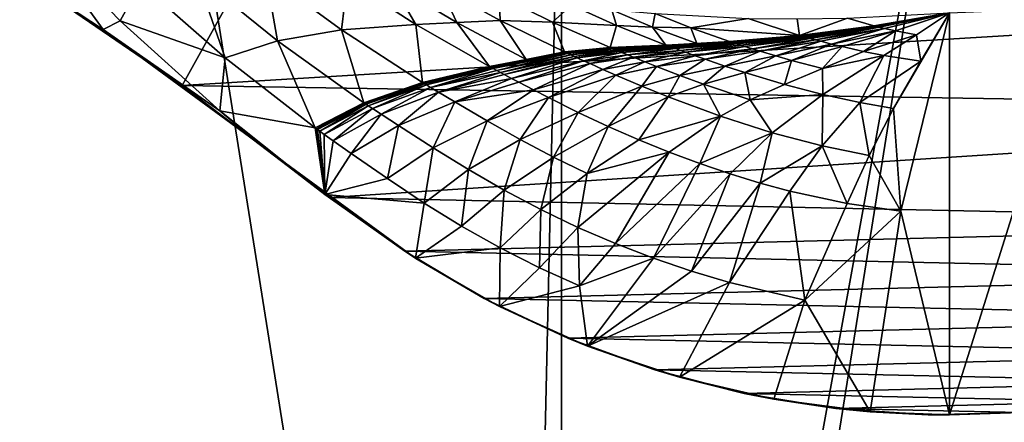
# Model space of a CAD drawing. Header units: metres. Extents: x -1004 to 0, y -808 to 0.
# Tile 78 of 135: x -634 to -394, y -254 to -156. Entities that reach past the tile are written whole.
import ezdxf

# ---------------------------------------------------------------- set-up
doc = ezdxf.new("R2010")
doc.units = ezdxf.units.M

msp = doc.modelspace()

# ---------------------------------------------------------------- linework, layer by layer
at = {"layer": 'top'}
for points in [[(-531.962463, -59.26767, 664.851257), (-631.364441, -146.148254, 662.575684), (-594.247375, -171.585114, 661.909546)], [(-594.247375, -171.585114, 661.909546), (-196.308548, -147.470947, 662.541565), (-531.962463, -59.26767, 664.851257)], [(-653.125732, -132.790131, 628.36499), (-631.979614, -132.375916, 628.364929), (-613.420105, -158.00827, 628.364929)], [(-613.420105, -158.00827, 628.364929), (-613.348389, -158.057312, 645.313843), (-653.125732, -132.790131, 628.36499)], [(-613.348389, -158.057312, 645.313843), (-631.364441, -146.148254, 662.575684), (-653.125732, -132.790131, 628.36499)], [(-631.979614, -132.375916, 628.364929), (-604.354919, -146.785873, 572.131165), (-609.276917, -155.848602, 628.364929)], [(-631.979614, -132.375916, 628.364929), (-609.276917, -155.848602, 628.364929), (-613.420105, -158.00827, 628.364929)], [(-583.744995, -164.901367, 573.698608), (-604.354919, -146.785873, 572.131165), (-590.741211, -144.797974, 516.907837)], [(-573.880859, -144.594589, 462.815552), (-571.039795, -160.74884, 519.949524), (-590.741211, -144.797974, 516.907837)], [(-571.039795, -160.74884, 519.949524), (-583.744995, -164.901367, 573.698608), (-590.741211, -144.797974, 516.907837)], [(-555.494507, -158.067413, 467.170807), (-573.880859, -144.594589, 462.815552), (-554.046204, -146.000259, 409.907684)], [(-573.880859, -144.594589, 462.815552), (-555.494507, -158.067413, 467.170807), (-571.039795, -160.74884, 519.949524)], [(-594.247375, -171.585114, 661.909546), (-631.364441, -146.148254, 662.575684), (-613.348389, -158.057312, 645.313843)], [(-604.354919, -146.785873, 572.131165), (-583.744995, -164.901367, 573.698608), (-609.276917, -155.848602, 628.364929)], [(-229.7612, -177.557999, 661.75354), (-196.308548, -147.470947, 662.541565), (-594.247375, -171.585114, 661.909546)], [(-537.396606, -156.74939, 415.356506), (-555.494507, -158.067413, 467.170807), (-554.046204, -146.000259, 409.907684)], [(-554.046204, -146.000259, 409.907684), (-543.08551, -146.929062, 383.861603), (-537.396606, -156.74939, 415.356506)], [(-543.08551, -146.929062, 383.861603), (-527.468689, -156.284607, 389.762573), (-537.396606, -156.74939, 415.356506)], [(-527.468689, -156.284607, 389.762573), (-543.08551, -146.929062, 383.861603), (-531.402161, -147.788834, 358.091064)], [(-516.939087, -155.764053, 364.371826), (-531.402161, -147.788834, 358.091064), (-517.165771, -149.68663, 334.021271)], [(-516.939087, -155.764053, 364.371826), (-527.468689, -156.284607, 389.762573), (-531.402161, -147.788834, 358.091064)], [(-504.205811, -156.166122, 340.429718), (-516.939087, -155.764053, 364.371826), (-517.165771, -149.68663, 334.021271)], [(-504.205811, -156.166122, 340.429718), (-517.165771, -149.68663, 334.021271), (-499.634186, -152.102997, 312.763336)], [(-488.622894, -157.040283, 318.905792), (-504.205811, -156.166122, 340.429718), (-499.634186, -152.102997, 312.763336)], [(-488.622894, -157.040283, 318.905792), (-499.634186, -152.102997, 312.763336), (-489.774475, -153.203308, 303.31839)], [(-376.64209, -152.629639, 266.606384), (-407.738159, -251.781006, 628.364929), (-407.743011, -153.945282, 264.157867)], [(-386.80661, -250.868378, 628.364929), (-407.738159, -251.781006, 628.364929), (-376.64209, -152.629639, 266.606384)], [(-479.889221, -157.390579, 309.162415), (-488.622894, -157.040283, 318.905792), (-489.774475, -153.203308, 303.31839)], [(-489.774475, -153.203308, 303.31839), (-479.273438, -154.136353, 294.738068), (-479.889221, -157.390579, 309.162415)], [(-479.273438, -154.136353, 294.738068), (-470.605713, -157.60025, 300.163086), (-479.889221, -157.390579, 309.162415)], [(-479.273438, -154.136353, 294.738068), (-456.664948, -155.289734, 280.3909), (-470.605713, -157.60025, 300.163086)], [(-456.664948, -155.289734, 280.3909), (-444.186951, -159.413208, 289.22641), (-470.605713, -157.60025, 300.163086)], [(-456.664948, -155.289734, 280.3909), (-444.739807, -155.431305, 274.722534), (-444.186951, -159.413208, 289.22641)], [(-444.739807, -155.431305, 274.722534), (-432.536774, -155.253677, 270.111053), (-444.186951, -159.413208, 289.22641)], [(-444.186951, -159.413208, 289.22641), (-432.536774, -155.253677, 270.111053), (-426.153564, -157.114151, 275.169861)], [(-432.536774, -155.253677, 270.111053), (-407.743011, -153.945282, 264.157867), (-426.153564, -157.114151, 275.169861)], [(-426.153564, -157.114151, 275.169861), (-407.743011, -153.945282, 264.157867), (-426.072021, -157.134644, 275.235535)], [(-407.743011, -153.945282, 264.157867), (-425.990417, -157.15509, 275.301239), (-426.072021, -157.134644, 275.235535)], [(-425.826996, -157.195862, 275.4328), (-425.990417, -157.15509, 275.301239), (-407.743011, -153.945282, 264.157867)], [(-425.499512, -157.27684, 275.696411), (-425.826996, -157.195862, 275.4328), (-407.743011, -153.945282, 264.157867)], [(-407.743011, -153.945282, 264.157867), (-424.842041, -157.436386, 276.224976), (-425.499512, -157.27684, 275.696411)], [(-423.520386, -157.745895, 277.283081), (-424.842041, -157.436386, 276.224976), (-407.743011, -153.945282, 264.157867)], [(-420.873291, -158.322021, 279.369171), (-423.520386, -157.745895, 277.283081), (-407.743011, -153.945282, 264.157867)], [(-419.594177, -202.230804, 445.68808), (-421.304626, -177.200241, 352.587616), (-407.743011, -153.945282, 264.157867)], [(-407.743011, -153.945282, 264.157867), (-421.304626, -177.200241, 352.587616), (-414.672516, -165.69104, 307.860992)], [(-407.743011, -153.945282, 264.157867), (-415.744476, -159.255371, 283.145996), (-420.873291, -158.322021, 279.369171)], [(-407.738159, -251.781006, 628.364929), (-419.594177, -202.230804, 445.68808), (-407.743011, -153.945282, 264.157867)], [(-407.743011, -153.945282, 264.157867), (-414.672516, -165.69104, 307.860992), (-415.744476, -159.255371, 283.145996)], [(-613.420105, -158.00827, 628.364929), (-609.276917, -155.848602, 628.364929), (-585.104797, -177.805069, 628.364929)], [(-609.276917, -155.848602, 628.364929), (-583.744995, -164.901367, 573.698608), (-585.104797, -177.805069, 628.364929)], [(-535.816467, -170.884232, 471.858704), (-555.494507, -158.067413, 467.170807), (-537.396606, -156.74939, 415.356506)], [(-537.396606, -156.74939, 415.356506), (-527.468689, -156.284607, 389.762573), (-519.507141, -167.028503, 421.231171)], [(-519.507141, -167.028503, 421.231171), (-535.816467, -170.884232, 471.858704), (-537.396606, -156.74939, 415.356506)], [(-510.645599, -165.259277, 396.148621), (-527.468689, -156.284607, 389.762573), (-516.939087, -155.764053, 364.371826)], [(-527.468689, -156.284607, 389.762573), (-510.645599, -165.259277, 396.148621), (-519.507141, -167.028503, 421.231171)], [(-501.306091, -163.446976, 371.209839), (-516.939087, -155.764053, 364.371826), (-504.205811, -156.166122, 340.429718)], [(-501.306091, -163.446976, 371.209839), (-510.645599, -165.259277, 396.148621), (-516.939087, -155.764053, 364.371826)], [(-490.161316, -162.409058, 347.446228), (-501.306091, -163.446976, 371.209839), (-504.205811, -156.166122, 340.429718)], [(-490.161316, -162.409058, 347.446228), (-504.205811, -156.166122, 340.429718), (-488.622894, -157.040283, 318.905792)], [(-476.678986, -161.774826, 325.659698), (-490.161316, -162.409058, 347.446228), (-488.622894, -157.040283, 318.905792)], [(-476.678986, -161.774826, 325.659698), (-488.622894, -157.040283, 318.905792), (-479.889221, -157.390579, 309.162415)], [(-469.167847, -161.390915, 315.599457), (-476.678986, -161.774826, 325.659698), (-479.889221, -157.390579, 309.162415)], [(-479.889221, -157.390579, 309.162415), (-470.605713, -157.60025, 300.163086), (-469.167847, -161.390915, 315.599457)], [(-470.605713, -157.60025, 300.163086), (-461.20932, -160.894302, 306.147888), (-469.167847, -161.390915, 315.599457)], [(-470.605713, -157.60025, 300.163086), (-444.186951, -159.413208, 289.22641), (-461.20932, -160.894302, 306.147888)], [(-444.186951, -159.413208, 289.22641), (-426.153564, -157.114151, 275.169861), (-444.106964, -159.436249, 289.283661)], [(-444.106964, -159.436249, 289.283661), (-426.153564, -157.114151, 275.169861), (-444.026947, -159.459259, 289.340942)], [(-426.153564, -157.114151, 275.169861), (-426.072021, -157.134644, 275.235535), (-444.026947, -159.459259, 289.340942)], [(-444.026947, -159.459259, 289.340942), (-426.072021, -157.134644, 275.235535), (-443.946899, -159.482254, 289.398224)], [(-426.072021, -157.134644, 275.235535), (-443.866821, -159.505219, 289.455536), (-443.946899, -159.482254, 289.398224)], [(-426.072021, -157.134644, 275.235535), (-425.990417, -157.15509, 275.301239), (-443.866821, -159.505219, 289.455536)], [(-425.990417, -157.15509, 275.301239), (-443.706573, -159.551117, 289.570221), (-443.866821, -159.505219, 289.455536)], [(-443.546234, -159.596939, 289.684967), (-443.706573, -159.551117, 289.570221), (-425.990417, -157.15509, 275.301239)], [(-425.826996, -157.195862, 275.4328), (-443.546234, -159.596939, 289.684967), (-425.990417, -157.15509, 275.301239)], [(-443.225189, -159.68837, 289.914673), (-443.546234, -159.596939, 289.684967), (-425.826996, -157.195862, 275.4328)], [(-442.903625, -159.779434, 290.144592), (-443.225189, -159.68837, 289.914673), (-425.826996, -157.195862, 275.4328)], [(-442.903625, -159.779434, 290.144592), (-425.826996, -157.195862, 275.4328), (-425.499512, -157.27684, 275.696411)], [(-442.259125, -159.960358, 290.605042), (-442.903625, -159.779434, 290.144592), (-425.499512, -157.27684, 275.696411)], [(-425.499512, -157.27684, 275.696411), (-441.613068, -160.139832, 291.06604), (-442.259125, -159.960358, 290.605042)], [(-424.842041, -157.436386, 276.224976), (-441.613068, -160.139832, 291.06604), (-425.499512, -157.27684, 275.696411)], [(-440.317169, -160.4944, 291.988586), (-441.613068, -160.139832, 291.06604), (-424.842041, -157.436386, 276.224976)], [(-423.520386, -157.745895, 277.283081), (-440.317169, -160.4944, 291.988586), (-424.842041, -157.436386, 276.224976)], [(-439.017487, -160.842758, 292.910187), (-440.317169, -160.4944, 291.988586), (-423.520386, -157.745895, 277.283081)], [(-436.413727, -161.52002, 294.741882), (-439.017487, -160.842758, 292.910187), (-423.520386, -157.745895, 277.283081)], [(-436.413727, -161.52002, 294.741882), (-423.520386, -157.745895, 277.283081), (-420.873291, -158.322021, 279.369171)], [(-575.494507, -185.834122, 628.364868), (-575.3974, -185.910645, 644.94873), (-613.420105, -158.00827, 628.364929)], [(-575.3974, -185.910645, 644.94873), (-613.348389, -158.057312, 645.313843), (-613.420105, -158.00827, 628.364929)], [(-575.494507, -185.834122, 628.364868), (-613.420105, -158.00827, 628.364929), (-585.104797, -177.805069, 628.364929)], [(-575.3974, -185.910645, 644.94873), (-594.247375, -171.585114, 661.909546), (-613.348389, -158.057312, 645.313843)], [(-555.494507, -158.067413, 467.170807), (-550.034851, -175.840073, 523.238892), (-571.039795, -160.74884, 519.949524)], [(-555.494507, -158.067413, 467.170807), (-535.816467, -170.884232, 471.858704), (-550.034851, -175.840073, 523.238892)], [(-461.20932, -160.894302, 306.147888), (-444.186951, -159.413208, 289.22641), (-461.093262, -160.932495, 306.221649)], [(-461.093262, -160.932495, 306.221649), (-444.186951, -159.413208, 289.22641), (-444.106964, -159.436249, 289.283661)], [(-461.093262, -160.932495, 306.221649), (-444.106964, -159.436249, 289.283661), (-460.977173, -160.970627, 306.295441)], [(-444.106964, -159.436249, 289.283661), (-444.026947, -159.459259, 289.340942), (-460.977173, -160.970627, 306.295441)], [(-460.977173, -160.970627, 306.295441), (-444.026947, -159.459259, 289.340942), (-460.860992, -161.008743, 306.369263)], [(-444.026947, -159.459259, 289.340942), (-443.946899, -159.482254, 289.398224), (-460.860992, -161.008743, 306.369263)], [(-460.860992, -161.008743, 306.369263), (-443.946899, -159.482254, 289.398224), (-460.744812, -161.046829, 306.443115)], [(-443.946899, -159.482254, 289.398224), (-443.866821, -159.505219, 289.455536), (-460.744812, -161.046829, 306.443115)], [(-443.866821, -159.505219, 289.455536), (-460.512268, -161.122955, 306.590881), (-460.744812, -161.046829, 306.443115)], [(-443.866821, -159.505219, 289.455536), (-443.706573, -159.551117, 289.570221), (-460.512268, -161.122955, 306.590881)], [(-443.706573, -159.551117, 289.570221), (-460.279572, -161.199005, 306.738739), (-460.512268, -161.122955, 306.590881)], [(-443.546234, -159.596939, 289.684967), (-460.279572, -161.199005, 306.738739), (-443.706573, -159.551117, 289.570221)], [(-459.81369, -161.350815, 307.034668), (-460.279572, -161.199005, 306.738739), (-443.546234, -159.596939, 289.684967)], [(-443.225189, -159.68837, 289.914673), (-459.81369, -161.350815, 307.034668), (-443.546234, -159.596939, 289.684967)], [(-459.347046, -161.502106, 307.330872), (-459.81369, -161.350815, 307.034668), (-443.225189, -159.68837, 289.914673)], [(-442.903625, -159.779434, 290.144592), (-459.347046, -161.502106, 307.330872), (-443.225189, -159.68837, 289.914673)], [(-458.411591, -161.802948, 307.923981), (-459.347046, -161.502106, 307.330872), (-442.903625, -159.779434, 290.144592)], [(-442.259125, -159.960358, 290.605042), (-458.411591, -161.802948, 307.923981), (-442.903625, -159.779434, 290.144592)], [(-457.473724, -162.101791, 308.517731), (-458.411591, -161.802948, 307.923981), (-442.259125, -159.960358, 290.605042)], [(-441.613068, -160.139832, 291.06604), (-457.473724, -162.101791, 308.517731), (-442.259125, -159.960358, 290.605042)], [(-455.592133, -162.69339, 309.705719), (-457.473724, -162.101791, 308.517731), (-441.613068, -160.139832, 291.06604)], [(-440.317169, -160.4944, 291.988586), (-455.592133, -162.69339, 309.705719), (-441.613068, -160.139832, 291.06604)], [(-433.811462, -162.163696, 296.544098), (-436.413727, -161.52002, 294.741882), (-420.873291, -158.322021, 279.369171)], [(-420.873291, -158.322021, 279.369171), (-428.659332, -163.327881, 299.992188), (-433.811462, -162.163696, 296.544098)], [(-415.744476, -159.255371, 283.145996), (-428.659332, -163.327881, 299.992188), (-420.873291, -158.322021, 279.369171)], [(-415.744476, -159.255371, 283.145996), (-423.674316, -164.314377, 303.118378), (-428.659332, -163.327881, 299.992188)], [(-414.672516, -165.69104, 307.860992), (-423.674316, -164.314377, 303.118378), (-415.744476, -159.255371, 283.145996)], [(-561.884583, -181.954407, 575.41095), (-583.744995, -164.901367, 573.698608), (-571.039795, -160.74884, 519.949524)], [(-550.034851, -175.840073, 523.238892), (-561.884583, -181.954407, 575.41095), (-571.039795, -160.74884, 519.949524)], [(-501.112762, -163.536514, 371.293671), (-501.306091, -163.446976, 371.209839), (-490.161316, -162.409058, 347.446228)], [(-489.98764, -162.481842, 347.53244), (-501.112762, -163.536514, 371.293671), (-490.161316, -162.409058, 347.446228)], [(-500.919312, -163.625977, 371.377594), (-501.112762, -163.536514, 371.293671), (-489.98764, -162.481842, 347.53244)], [(-489.813843, -162.55455, 347.618713), (-500.919312, -163.625977, 371.377594), (-489.98764, -162.481842, 347.53244)], [(-500.532166, -163.804764, 371.545441), (-500.919312, -163.625977, 371.377594), (-489.813843, -162.55455, 347.618713)], [(-489.466064, -162.699844, 347.791321), (-500.532166, -163.804764, 371.545441), (-489.813843, -162.55455, 347.618713)], [(-499.757202, -164.162186, 371.881378), (-500.532166, -163.804764, 371.545441), (-489.466064, -162.699844, 347.791321)], [(-488.769806, -162.99025, 348.136841), (-499.757202, -164.162186, 371.881378), (-489.466064, -162.699844, 347.791321)], [(-489.98764, -162.481842, 347.53244), (-490.161316, -162.409058, 347.446228), (-476.678986, -161.774826, 325.659698)], [(-476.531342, -161.829895, 325.742828), (-489.98764, -162.481842, 347.53244), (-476.678986, -161.774826, 325.659698)], [(-489.813843, -162.55455, 347.618713), (-489.98764, -162.481842, 347.53244), (-476.531342, -161.829895, 325.742828)], [(-476.383636, -161.884933, 325.826019), (-489.813843, -162.55455, 347.618713), (-476.531342, -161.829895, 325.742828)], [(-489.813843, -162.55455, 347.618713), (-476.383636, -161.884933, 325.826019), (-476.23584, -161.939926, 325.90921)], [(-489.466064, -162.699844, 347.791321), (-489.813843, -162.55455, 347.618713), (-476.23584, -161.939926, 325.90921)], [(-489.466064, -162.699844, 347.791321), (-476.23584, -161.939926, 325.90921), (-476.087982, -161.994888, 325.992432)], [(-475.792145, -162.104752, 326.158966), (-489.466064, -162.699844, 347.791321), (-476.087982, -161.994888, 325.992432)], [(-488.769806, -162.99025, 348.136841), (-489.466064, -162.699844, 347.791321), (-475.792145, -162.104752, 326.158966)], [(-475.496124, -162.214569, 326.325592), (-488.769806, -162.99025, 348.136841), (-475.792145, -162.104752, 326.158966)], [(-488.072632, -163.280289, 348.482635), (-488.769806, -162.99025, 348.136841), (-475.496124, -162.214569, 326.325592)], [(-474.903412, -162.433868, 326.659088), (-488.072632, -163.280289, 348.482635), (-475.496124, -162.214569, 326.325592)], [(-487.374237, -163.569504, 348.828674), (-488.072632, -163.280289, 348.482635), (-474.903412, -162.433868, 326.659088)], [(-474.309723, -162.652512, 326.992828), (-487.374237, -163.569504, 348.828674), (-474.903412, -162.433868, 326.659088)], [(-485.973877, -164.145142, 349.521332), (-487.374237, -163.569504, 348.828674), (-474.309723, -162.652512, 326.992828)], [(-473.119385, -163.087509, 327.661041), (-485.973877, -164.145142, 349.521332), (-474.309723, -162.652512, 326.992828)], [(-476.531342, -161.829895, 325.742828), (-476.678986, -161.774826, 325.659698), (-469.167847, -161.390915, 315.599457)], [(-476.383636, -161.884933, 325.826019), (-476.531342, -161.829895, 325.742828), (-461.093262, -160.932495, 306.221649)], [(-461.093262, -160.932495, 306.221649), (-476.531342, -161.829895, 325.742828), (-469.167847, -161.390915, 315.599457)], [(-460.977173, -160.970627, 306.295441), (-476.383636, -161.884933, 325.826019), (-461.093262, -160.932495, 306.221649)], [(-476.23584, -161.939926, 325.90921), (-476.383636, -161.884933, 325.826019), (-460.977173, -160.970627, 306.295441)], [(-460.860992, -161.008743, 306.369263), (-476.23584, -161.939926, 325.90921), (-460.977173, -160.970627, 306.295441)], [(-476.087982, -161.994888, 325.992432), (-476.23584, -161.939926, 325.90921), (-460.860992, -161.008743, 306.369263)], [(-460.744812, -161.046829, 306.443115), (-476.087982, -161.994888, 325.992432), (-460.860992, -161.008743, 306.369263)], [(-475.792145, -162.104752, 326.158966), (-476.087982, -161.994888, 325.992432), (-460.744812, -161.046829, 306.443115)], [(-460.512268, -161.122955, 306.590881), (-475.792145, -162.104752, 326.158966), (-460.744812, -161.046829, 306.443115)], [(-475.496124, -162.214569, 326.325592), (-475.792145, -162.104752, 326.158966), (-460.512268, -161.122955, 306.590881)], [(-460.279572, -161.199005, 306.738739), (-475.496124, -162.214569, 326.325592), (-460.512268, -161.122955, 306.590881)], [(-474.903412, -162.433868, 326.659088), (-475.496124, -162.214569, 326.325592), (-460.279572, -161.199005, 306.738739)], [(-459.81369, -161.350815, 307.034668), (-474.903412, -162.433868, 326.659088), (-460.279572, -161.199005, 306.738739)], [(-474.309723, -162.652512, 326.992828), (-474.903412, -162.433868, 326.659088), (-459.81369, -161.350815, 307.034668)], [(-459.347046, -161.502106, 307.330872), (-474.309723, -162.652512, 326.992828), (-459.81369, -161.350815, 307.034668)], [(-473.119385, -163.087509, 327.661041), (-474.309723, -162.652512, 326.992828), (-459.347046, -161.502106, 307.330872)], [(-458.411591, -161.802948, 307.923981), (-473.119385, -163.087509, 327.661041), (-459.347046, -161.502106, 307.330872)], [(-471.925934, -163.520065, 328.329834), (-473.119385, -163.087509, 327.661041), (-458.411591, -161.802948, 307.923981)], [(-457.473724, -162.101791, 308.517731), (-471.925934, -163.520065, 328.329834), (-458.411591, -161.802948, 307.923981)], [(-469.531189, -164.37764, 329.667603), (-471.925934, -163.520065, 328.329834), (-457.473724, -162.101791, 308.517731)], [(-455.592133, -162.69339, 309.705719), (-469.531189, -164.37764, 329.667603), (-457.473724, -162.101791, 308.517731)], [(-467.128174, -165.224136, 331.003174), (-469.531189, -164.37764, 329.667603), (-455.592133, -162.69339, 309.705719)], [(-469.167847, -161.390915, 315.599457), (-461.20932, -160.894302, 306.147888), (-461.093262, -160.932495, 306.221649)], [(-453.704498, -163.27623, 310.89212), (-467.128174, -165.224136, 331.003174), (-455.592133, -162.69339, 309.705719)], [(-453.704498, -163.27623, 310.89212), (-455.592133, -162.69339, 309.705719), (-440.317169, -160.4944, 291.988586)], [(-439.017487, -160.842758, 292.910187), (-453.704498, -163.27623, 310.89212), (-440.317169, -160.4944, 291.988586)], [(-449.921082, -164.414093, 313.249359), (-453.704498, -163.27623, 310.89212), (-439.017487, -160.842758, 292.910187)], [(-436.413727, -161.52002, 294.741882), (-449.921082, -164.414093, 313.249359), (-439.017487, -160.842758, 292.910187)], [(-446.134521, -165.499069, 315.567749), (-449.921082, -164.414093, 313.249359), (-436.413727, -161.52002, 294.741882)], [(-433.811462, -162.163696, 296.544098), (-446.134521, -165.499069, 315.567749), (-436.413727, -161.52002, 294.741882)], [(-438.615936, -167.464813, 320.000916), (-446.134521, -165.499069, 315.567749), (-433.811462, -162.163696, 296.544098)], [(-428.659332, -163.327881, 299.992188), (-438.615936, -167.464813, 320.000916), (-433.811462, -162.163696, 296.544098)], [(-583.744995, -164.901367, 573.698608), (-561.884583, -181.954407, 575.41095), (-585.104797, -177.805069, 628.364929)], [(-510.645599, -165.259277, 396.148621), (-501.112762, -163.536514, 371.293671), (-519.285889, -167.147888, 421.302887)], [(-519.285889, -167.147888, 421.302887), (-501.112762, -163.536514, 371.293671), (-519.064575, -167.267151, 421.374695)], [(-501.112762, -163.536514, 371.293671), (-500.919312, -163.625977, 371.377594), (-519.064575, -167.267151, 421.374695)], [(-519.064575, -167.267151, 421.374695), (-500.919312, -163.625977, 371.377594), (-518.621521, -167.505508, 421.518372)], [(-500.919312, -163.625977, 371.377594), (-500.532166, -163.804764, 371.545441), (-518.621521, -167.505508, 421.518372)], [(-518.621521, -167.505508, 421.518372), (-500.532166, -163.804764, 371.545441), (-517.734985, -167.982071, 421.805786)], [(-500.532166, -163.804764, 371.545441), (-499.757202, -164.162186, 371.881378), (-517.734985, -167.982071, 421.805786)], [(-517.734985, -167.982071, 421.805786), (-499.757202, -164.162186, 371.881378), (-516.847473, -168.458191, 422.093323)], [(-499.757202, -164.162186, 371.881378), (-498.981293, -164.519226, 372.217529), (-516.847473, -168.458191, 422.093323)], [(-516.847473, -168.458191, 422.093323), (-498.981293, -164.519226, 372.217529), (-515.958374, -168.932983, 422.38092)], [(-498.981293, -164.519226, 372.217529), (-498.204041, -164.87529, 372.553864), (-515.958374, -168.932983, 422.38092)], [(-515.958374, -168.932983, 422.38092), (-498.204041, -164.87529, 372.553864), (-514.175232, -169.877762, 422.956238)], [(-498.204041, -164.87529, 372.553864), (-496.645416, -165.58403, 373.226929), (-514.175232, -169.877762, 422.956238)], [(-501.306091, -163.446976, 371.209839), (-501.112762, -163.536514, 371.293671), (-510.645599, -165.259277, 396.148621)], [(-498.981293, -164.519226, 372.217529), (-499.757202, -164.162186, 371.881378), (-488.769806, -162.99025, 348.136841)], [(-488.072632, -163.280289, 348.482635), (-498.981293, -164.519226, 372.217529), (-488.769806, -162.99025, 348.136841)], [(-498.204041, -164.87529, 372.553864), (-498.981293, -164.519226, 372.217529), (-488.072632, -163.280289, 348.482635)], [(-487.374237, -163.569504, 348.828674), (-498.204041, -164.87529, 372.553864), (-488.072632, -163.280289, 348.482635)], [(-496.645416, -165.58403, 373.226929), (-498.204041, -164.87529, 372.553864), (-487.374237, -163.569504, 348.828674)], [(-485.973877, -164.145142, 349.521332), (-496.645416, -165.58403, 373.226929), (-487.374237, -163.569504, 348.828674)], [(-495.082611, -166.289413, 373.900208), (-496.645416, -165.58403, 373.226929), (-485.973877, -164.145142, 349.521332)], [(-484.569763, -164.717911, 350.214447), (-495.082611, -166.289413, 373.900208), (-485.973877, -164.145142, 349.521332)], [(-491.946411, -167.689941, 375.24585), (-495.082611, -166.289413, 373.900208), (-484.569763, -164.717911, 350.214447)], [(-481.752106, -165.854584, 351.600372), (-491.946411, -167.689941, 375.24585), (-484.569763, -164.717911, 350.214447)], [(-484.569763, -164.717911, 350.214447), (-485.973877, -164.145142, 349.521332), (-473.119385, -163.087509, 327.661041)], [(-471.925934, -163.520065, 328.329834), (-484.569763, -164.717911, 350.214447), (-473.119385, -163.087509, 327.661041)], [(-481.752106, -165.854584, 351.600372), (-484.569763, -164.717911, 350.214447), (-471.925934, -163.520065, 328.329834)], [(-469.531189, -164.37764, 329.667603), (-481.752106, -165.854584, 351.600372), (-471.925934, -163.520065, 328.329834)], [(-478.924164, -166.978043, 352.983398), (-481.752106, -165.854584, 351.600372), (-469.531189, -164.37764, 329.667603)], [(-467.128174, -165.224136, 331.003174), (-478.924164, -166.978043, 352.983398), (-469.531189, -164.37764, 329.667603)], [(-462.309662, -166.881714, 333.655548), (-467.128174, -165.224136, 331.003174), (-453.704498, -163.27623, 310.89212)], [(-449.921082, -164.414093, 313.249359), (-462.309662, -166.881714, 333.655548), (-453.704498, -163.27623, 310.89212)], [(-457.480042, -168.465775, 336.262756), (-462.309662, -166.881714, 333.655548), (-449.921082, -164.414093, 313.249359)], [(-446.134521, -165.499069, 315.567749), (-457.480042, -168.465775, 336.262756), (-449.921082, -164.414093, 313.249359)], [(-423.674316, -164.314377, 303.118378), (-438.615936, -167.464813, 320.000916), (-428.659332, -163.327881, 299.992188)], [(-423.674316, -164.314377, 303.118378), (-438.476837, -173.781006, 345.755371), (-438.615936, -167.464813, 320.000916)], [(-429.550995, -175.748596, 349.600922), (-438.476837, -173.781006, 345.755371), (-423.674316, -164.314377, 303.118378)], [(-414.672516, -165.69104, 307.860992), (-429.550995, -175.748596, 349.600922), (-423.674316, -164.314377, 303.118378)], [(-535.572937, -171.032715, 471.915863), (-535.816467, -170.884232, 471.858704), (-519.507141, -167.028503, 421.231171)], [(-519.285889, -167.147888, 421.302887), (-535.572937, -171.032715, 471.915863), (-519.507141, -167.028503, 421.231171)], [(-535.329285, -171.181061, 471.973145), (-535.572937, -171.032715, 471.915863), (-519.285889, -167.147888, 421.302887)], [(-519.064575, -167.267151, 421.374695), (-535.329285, -171.181061, 471.973145), (-519.285889, -167.147888, 421.302887)], [(-534.841736, -171.477493, 472.087708), (-535.329285, -171.181061, 471.973145), (-519.064575, -167.267151, 421.374695)], [(-518.621521, -167.505508, 421.518372), (-534.841736, -171.477493, 472.087708), (-519.064575, -167.267151, 421.374695)], [(-533.866028, -172.070251, 472.316956), (-534.841736, -171.477493, 472.087708), (-518.621521, -167.505508, 421.518372)], [(-517.734985, -167.982071, 421.805786), (-533.866028, -172.070251, 472.316956), (-518.621521, -167.505508, 421.518372)], [(-519.507141, -167.028503, 421.231171), (-510.645599, -165.259277, 396.148621), (-519.285889, -167.147888, 421.302887)], [(-514.175232, -169.877762, 422.956238), (-496.645416, -165.58403, 373.226929), (-512.387329, -170.818054, 423.531342)], [(-496.645416, -165.58403, 373.226929), (-495.082611, -166.289413, 373.900208), (-512.387329, -170.818054, 423.531342)], [(-512.387329, -170.818054, 423.531342), (-495.082611, -166.289413, 373.900208), (-508.79895, -172.685196, 424.679901)], [(-495.082611, -166.289413, 373.900208), (-491.946411, -167.689941, 375.24585), (-508.79895, -172.685196, 424.679901)], [(-488.798187, -169.074997, 376.587952), (-491.946411, -167.689941, 375.24585), (-481.752106, -165.854584, 351.600372)], [(-478.924164, -166.978043, 352.983398), (-488.798187, -169.074997, 376.587952), (-481.752106, -165.854584, 351.600372)], [(-482.479889, -171.79541, 379.249634), (-488.798187, -169.074997, 376.587952), (-478.924164, -166.978043, 352.983398)], [(-473.251099, -169.182343, 355.728485), (-482.479889, -171.79541, 379.249634), (-478.924164, -166.978043, 352.983398)], [(-473.251099, -169.182343, 355.728485), (-478.924164, -166.978043, 352.983398), (-467.128174, -165.224136, 331.003174)], [(-462.309662, -166.881714, 333.655548), (-473.251099, -169.182343, 355.728485), (-467.128174, -165.224136, 331.003174)], [(-467.556061, -171.291489, 358.424866), (-473.251099, -169.182343, 355.728485), (-462.309662, -166.881714, 333.655548)], [(-457.480042, -168.465775, 336.262756), (-467.556061, -171.291489, 358.424866), (-462.309662, -166.881714, 333.655548)], [(-447.860138, -171.338699, 341.244751), (-457.480042, -168.465775, 336.262756), (-446.134521, -165.499069, 315.567749)], [(-438.615936, -167.464813, 320.000916), (-447.860138, -171.338699, 341.244751), (-446.134521, -165.499069, 315.567749)], [(-438.476837, -173.781006, 345.755371), (-447.860138, -171.338699, 341.244751), (-438.615936, -167.464813, 320.000916)], [(-421.304626, -177.200241, 352.587616), (-429.550995, -175.748596, 349.600922), (-414.672516, -165.69104, 307.860992)], [(-517.734985, -167.982071, 421.805786), (-516.847473, -168.458191, 422.093323), (-533.866028, -172.070251, 472.316956)], [(-516.847473, -168.458191, 422.093323), (-531.911072, -173.253067, 472.775543), (-533.866028, -172.070251, 472.316956)], [(-516.847473, -168.458191, 422.093323), (-515.958374, -168.932983, 422.38092), (-531.911072, -173.253067, 472.775543)], [(-515.958374, -168.932983, 422.38092), (-514.175232, -169.877762, 422.956238), (-531.911072, -173.253067, 472.775543)], [(-514.175232, -169.877762, 422.956238), (-527.980042, -175.597137, 473.692719), (-531.911072, -173.253067, 472.775543)], [(-514.175232, -169.877762, 422.956238), (-512.387329, -170.818054, 423.531342), (-527.980042, -175.597137, 473.692719)], [(-508.79895, -172.685196, 424.679901), (-491.946411, -167.689941, 375.24585), (-505.195343, -174.531967, 425.824249)], [(-491.946411, -167.689941, 375.24585), (-488.798187, -169.074997, 376.587952), (-505.195343, -174.531967, 425.824249)], [(-505.195343, -174.531967, 425.824249), (-488.798187, -169.074997, 376.587952), (-497.95578, -178.161438, 428.090607)], [(-488.798187, -169.074997, 376.587952), (-482.479889, -171.79541, 379.249634), (-497.95578, -178.161438, 428.090607)], [(-476.126099, -174.398392, 381.861542), (-482.479889, -171.79541, 379.249634), (-473.251099, -169.182343, 355.728485)], [(-467.556061, -171.291489, 358.424866), (-476.126099, -174.398392, 381.861542), (-473.251099, -169.182343, 355.728485)], [(-467.556061, -171.291489, 358.424866), (-457.480042, -168.465775, 336.262756), (-456.17218, -175.116791, 363.572479)], [(-456.17218, -175.116791, 363.572479), (-457.480042, -168.465775, 336.262756), (-447.860138, -171.338699, 341.244751)], [(-558.485962, -198.901932, 661.194153), (-229.7612, -177.557999, 661.75354), (-594.247375, -171.585114, 661.909546)], [(-558.485962, -198.901932, 661.194153), (-594.247375, -171.585114, 661.909546), (-575.3974, -185.910645, 644.94873)], [(-535.816467, -170.884232, 471.858704), (-549.77478, -176.01445, 523.278992), (-550.034851, -175.840073, 523.238892)], [(-535.816467, -170.884232, 471.858704), (-535.572937, -171.032715, 471.915863), (-549.77478, -176.01445, 523.278992)], [(-535.572937, -171.032715, 471.915863), (-549.514587, -176.18866, 523.319275), (-549.77478, -176.01445, 523.278992)], [(-535.572937, -171.032715, 471.915863), (-535.329285, -171.181061, 471.973145), (-549.514587, -176.18866, 523.319275)], [(-535.329285, -171.181061, 471.973145), (-548.993774, -176.536758, 523.399841), (-549.514587, -176.18866, 523.319275)], [(-535.329285, -171.181061, 471.973145), (-534.841736, -171.477493, 472.087708), (-548.993774, -176.536758, 523.399841)], [(-534.841736, -171.477493, 472.087708), (-547.951782, -177.232834, 523.561035), (-548.993774, -176.536758, 523.399841)], [(-534.841736, -171.477493, 472.087708), (-533.866028, -172.070251, 472.316956), (-547.951782, -177.232834, 523.561035)], [(-533.866028, -172.070251, 472.316956), (-545.864014, -178.621582, 523.883545), (-547.951782, -177.232834, 523.561035)], [(-533.866028, -172.070251, 472.316956), (-531.911072, -173.253067, 472.775543), (-545.864014, -178.621582, 523.883545)], [(-512.387329, -170.818054, 423.531342), (-508.79895, -172.685196, 424.679901), (-527.980042, -175.597137, 473.692719)], [(-497.95578, -178.161438, 428.090607), (-482.479889, -171.79541, 379.249634), (-490.647644, -181.628143, 430.310791)], [(-482.479889, -171.79541, 379.249634), (-476.126099, -174.398392, 381.861542), (-490.647644, -181.628143, 430.310791)], [(-463.373596, -179.11116, 386.841797), (-476.126099, -174.398392, 381.861542), (-467.556061, -171.291489, 358.424866)], [(-456.17218, -175.116791, 363.572479), (-463.373596, -179.11116, 386.841797), (-467.556061, -171.291489, 358.424866)], [(-438.476837, -173.781006, 345.755371), (-456.17218, -175.116791, 363.572479), (-447.860138, -171.338699, 341.244751)], [(-531.911072, -173.253067, 472.775543), (-541.664368, -181.372559, 524.528809), (-545.864014, -178.621582, 523.883545)], [(-531.911072, -173.253067, 472.775543), (-527.980042, -175.597137, 473.692719), (-541.664368, -181.372559, 524.528809)], [(-508.79895, -172.685196, 424.679901), (-520.058289, -180.215347, 475.520233), (-527.980042, -175.597137, 473.692719)], [(-508.79895, -172.685196, 424.679901), (-505.195343, -174.531967, 425.824249), (-520.058289, -180.215347, 475.520233)], [(-505.195343, -174.531967, 425.824249), (-512.071716, -184.729736, 477.326019), (-520.058289, -180.215347, 475.520233)], [(-505.195343, -174.531967, 425.824249), (-497.95578, -178.161438, 428.090607), (-512.071716, -184.729736, 477.326019)], [(-490.647644, -181.628143, 430.310791), (-476.126099, -174.398392, 381.861542), (-483.266785, -184.866714, 432.465332)], [(-476.126099, -174.398392, 381.861542), (-463.373596, -179.11116, 386.841797), (-483.266785, -184.866714, 432.465332)], [(-438.476837, -173.781006, 345.755371), (-450.792114, -183.107864, 391.339905), (-456.17218, -175.116791, 363.572479)], [(-438.658356, -186.319229, 395.167114), (-450.792114, -183.107864, 391.339905), (-438.476837, -173.781006, 345.755371)], [(-429.550995, -175.748596, 349.600922), (-438.658356, -186.319229, 395.167114), (-438.476837, -173.781006, 345.755371)], [(-561.613953, -182.150986, 575.431824), (-561.884583, -181.954407, 575.41095), (-550.034851, -175.840073, 523.238892)], [(-549.77478, -176.01445, 523.278992), (-561.613953, -182.150986, 575.431824), (-550.034851, -175.840073, 523.238892)], [(-561.34314, -182.347382, 575.452881), (-561.613953, -182.150986, 575.431824), (-549.77478, -176.01445, 523.278992)], [(-549.514587, -176.18866, 523.319275), (-561.34314, -182.347382, 575.452881), (-549.77478, -176.01445, 523.278992)], [(-560.801086, -182.739777, 575.494995), (-561.34314, -182.347382, 575.452881), (-549.514587, -176.18866, 523.319275)], [(-548.993774, -176.536758, 523.399841), (-560.801086, -182.739777, 575.494995), (-549.514587, -176.18866, 523.319275)], [(-559.716736, -183.524307, 575.579346), (-560.801086, -182.739777, 575.494995), (-548.993774, -176.536758, 523.399841)], [(-547.951782, -177.232834, 523.561035), (-559.716736, -183.524307, 575.579346), (-548.993774, -176.536758, 523.399841)], [(-527.980042, -175.597137, 473.692719), (-533.194458, -186.789307, 525.81543), (-541.664368, -181.372559, 524.528809)], [(-527.980042, -175.597137, 473.692719), (-520.058289, -180.215347, 475.520233), (-533.194458, -186.789307, 525.81543)], [(-450.792114, -183.107864, 391.339905), (-463.373596, -179.11116, 386.841797), (-456.17218, -175.116791, 363.572479)], [(-427.251404, -188.681778, 398.134644), (-438.658356, -186.319229, 395.167114), (-429.550995, -175.748596, 349.600922)], [(-421.304626, -177.200241, 352.587616), (-427.251404, -188.681778, 398.134644), (-429.550995, -175.748596, 349.600922)], [(-585.104797, -177.805069, 628.364929), (-561.884583, -181.954407, 575.41095), (-559.538574, -198.120163, 628.364929)], [(-559.538574, -198.120163, 628.364929), (-575.494507, -185.834122, 628.364868), (-585.104797, -177.805069, 628.364929)], [(-557.543884, -185.089096, 575.748047), (-559.716736, -183.524307, 575.579346), (-547.951782, -177.232834, 523.561035)], [(-265.374725, -205.054779, 661.033325), (-229.7612, -177.557999, 661.75354), (-558.485962, -198.901932, 661.194153)], [(-545.864014, -178.621582, 523.883545), (-557.543884, -185.089096, 575.748047), (-547.951782, -177.232834, 523.561035)], [(-553.171692, -188.187042, 576.085876), (-557.543884, -185.089096, 575.748047), (-545.864014, -178.621582, 523.883545)], [(-541.664368, -181.372559, 524.528809), (-553.171692, -188.187042, 576.085876), (-545.864014, -178.621582, 523.883545)], [(-497.95578, -178.161438, 428.090607), (-503.978882, -189.03627, 479.094452), (-512.071716, -184.729736, 477.326019)], [(-497.95578, -178.161438, 428.090607), (-490.647644, -181.628143, 430.310791), (-503.978882, -189.03627, 479.094452)], [(-483.266785, -184.866714, 432.465332), (-463.373596, -179.11116, 386.841797), (-475.849915, -187.867722, 434.53479)], [(-463.373596, -179.11116, 386.841797), (-468.433319, -190.621521, 436.499634), (-475.849915, -187.867722, 434.53479)], [(-463.373596, -179.11116, 386.841797), (-450.792114, -183.107864, 391.339905), (-468.433319, -190.621521, 436.499634)], [(-421.304626, -177.200241, 352.587616), (-419.594177, -202.230804, 445.68808), (-427.251404, -188.681778, 398.134644)], [(-544.346008, -194.280701, 576.760437), (-553.171692, -188.187042, 576.085876), (-541.664368, -181.372559, 524.528809)], [(-533.194458, -186.789307, 525.81543), (-544.346008, -194.280701, 576.760437), (-541.664368, -181.372559, 524.528809)], [(-520.058289, -180.215347, 475.520233), (-524.640259, -192.081482, 527.088013), (-533.194458, -186.789307, 525.81543)], [(-520.058289, -180.215347, 475.520233), (-512.071716, -184.729736, 477.326019), (-524.640259, -192.081482, 527.088013)], [(-490.647644, -181.628143, 430.310791), (-495.7612, -193.048477, 480.810181), (-503.978882, -189.03627, 479.094452)], [(-490.647644, -181.628143, 430.310791), (-483.266785, -184.866714, 432.465332), (-495.7612, -193.048477, 480.810181)], [(-561.884583, -181.954407, 575.41095), (-561.613953, -182.150986, 575.431824), (-559.538574, -198.120163, 628.364929)], [(-559.538574, -198.120163, 628.364929), (-561.613953, -182.150986, 575.431824), (-561.34314, -182.347382, 575.452881)], [(-561.34314, -182.347382, 575.452881), (-560.801086, -182.739777, 575.494995), (-559.538574, -198.120163, 628.364929)], [(-560.801086, -182.739777, 575.494995), (-559.716736, -183.524307, 575.579346), (-559.538574, -198.120163, 628.364929)], [(-559.716736, -183.524307, 575.579346), (-557.543884, -185.089096, 575.748047), (-559.538574, -198.120163, 628.364929)], [(-450.792114, -183.107864, 391.339905), (-461.053131, -193.118423, 438.340393), (-468.433319, -190.621521, 436.499634)], [(-453.74585, -195.349167, 440.037567), (-461.053131, -193.118423, 438.340393), (-450.792114, -183.107864, 391.339905)], [(-438.658356, -186.319229, 395.167114), (-453.74585, -195.349167, 440.037567), (-450.792114, -183.107864, 391.339905)], [(-575.494507, -185.834122, 628.364868), (-559.538574, -198.120163, 628.364929), (-575.3974, -185.910645, 644.94873)], [(-559.538574, -198.120163, 628.364929), (-537.404663, -213.694702, 644.584961), (-575.3974, -185.910645, 644.94873)], [(-575.3974, -185.910645, 644.94873), (-537.404663, -213.694702, 644.584961), (-540.131531, -211.915665, 660.853333)], [(-540.131531, -211.915665, 660.853333), (-558.485962, -198.901932, 661.194153), (-575.3974, -185.910645, 644.94873)], [(-557.543884, -185.089096, 575.748047), (-553.171692, -188.187042, 576.085876), (-559.538574, -198.120163, 628.364929)], [(-512.071716, -184.729736, 477.326019), (-515.940308, -197.123001, 528.335327), (-524.640259, -192.081482, 527.088013)], [(-512.071716, -184.729736, 477.326019), (-503.978882, -189.03627, 479.094452), (-515.940308, -197.123001, 528.335327)], [(-483.266785, -184.866714, 432.465332), (-475.849915, -187.867722, 434.53479), (-495.7612, -193.048477, 480.810181)], [(-446.548157, -197.305054, 441.571716), (-453.74585, -195.349167, 440.037567), (-438.658356, -186.319229, 395.167114)], [(-432.629456, -200.361572, 444.072937), (-446.548157, -197.305054, 441.571716), (-438.658356, -186.319229, 395.167114)], [(-427.251404, -188.681778, 398.134644), (-432.629456, -200.361572, 444.072937), (-438.658356, -186.319229, 395.167114)], [(-559.538574, -198.120163, 628.364929), (-553.171692, -188.187042, 576.085876), (-544.346008, -194.280701, 576.760437)], [(-535.415405, -200.226791, 577.429077), (-544.346008, -194.280701, 576.760437), (-533.194458, -186.789307, 525.81543)], [(-524.640259, -192.081482, 527.088013), (-535.415405, -200.226791, 577.429077), (-533.194458, -186.789307, 525.81543)], [(-503.978882, -189.03627, 479.094452), (-507.061371, -201.80954, 529.546265), (-515.940308, -197.123001, 528.335327)], [(-503.978882, -189.03627, 479.094452), (-495.7612, -193.048477, 480.810181), (-507.061371, -201.80954, 529.546265)], [(-495.7612, -193.048477, 480.810181), (-475.849915, -187.867722, 434.53479), (-498.039124, -206.131241, 530.710022)], [(-475.849915, -187.867722, 434.53479), (-488.9086, -210.077866, 531.815247), (-498.039124, -206.131241, 530.710022)], [(-475.849915, -187.867722, 434.53479), (-468.433319, -190.621521, 436.499634), (-488.9086, -210.077866, 531.815247)], [(-419.594177, -202.230804, 445.68808), (-432.629456, -200.361572, 444.072937), (-427.251404, -188.681778, 398.134644)], [(-468.433319, -190.621521, 436.499634), (-479.704651, -213.639099, 532.851135), (-488.9086, -210.077866, 531.815247)], [(-461.053131, -193.118423, 438.340393), (-479.704651, -213.639099, 532.851135), (-468.433319, -190.621521, 436.499634)], [(-526.300659, -205.883759, 578.085571), (-535.415405, -200.226791, 577.429077), (-524.640259, -192.081482, 527.088013)], [(-515.940308, -197.123001, 528.335327), (-526.300659, -205.883759, 578.085571), (-524.640259, -192.081482, 527.088013)], [(-495.7612, -193.048477, 480.810181), (-498.039124, -206.131241, 530.710022), (-507.061371, -201.80954, 529.546265)], [(-470.462585, -216.805344, 533.806519), (-479.704651, -213.639099, 532.851135), (-461.053131, -193.118423, 438.340393)], [(-470.462585, -216.805344, 533.806519), (-461.053131, -193.118423, 438.340393), (-453.74585, -195.349167, 440.037567)], [(-535.415405, -200.226791, 577.429077), (-559.538574, -198.120163, 628.364929), (-544.346008, -194.280701, 576.760437)], [(-461.218109, -219.567978, 534.67041), (-470.462585, -216.805344, 533.806519), (-453.74585, -195.349167, 440.037567)], [(-461.218109, -219.567978, 534.67041), (-453.74585, -195.349167, 440.037567), (-446.548157, -197.305054, 441.571716)], [(-537.52655, -213.616623, 628.364929), (-559.538574, -198.120163, 628.364929), (-535.415405, -200.226791, 577.429077)], [(-559.538574, -198.120163, 628.364929), (-537.52655, -213.616623, 628.364929), (-537.404663, -213.694702, 644.584961)], [(-516.954773, -211.134689, 578.723938), (-526.300659, -205.883759, 578.085571), (-515.940308, -197.123001, 528.335327)], [(-507.061371, -201.80954, 529.546265), (-516.954773, -211.134689, 578.723938), (-515.940308, -197.123001, 528.335327)], [(-442.866852, -223.854767, 536.079407), (-461.218109, -219.567978, 534.67041), (-446.548157, -197.305054, 441.571716)], [(-442.866852, -223.854767, 536.079407), (-446.548157, -197.305054, 441.571716), (-432.629456, -200.361572, 444.072937)], [(-540.131531, -211.915665, 660.853333), (-265.374725, -205.054779, 661.033325), (-558.485962, -198.901932, 661.194153)], [(-526.300659, -205.883759, 578.085571), (-537.52655, -213.616623, 628.364929), (-535.415405, -200.226791, 577.429077)], [(-419.594177, -202.230804, 445.68808), (-442.866852, -223.854767, 536.079407), (-432.629456, -200.361572, 444.072937)], [(-507.408875, -215.96991, 579.338257), (-516.954773, -211.134689, 578.723938), (-507.061371, -201.80954, 529.546265)], [(-498.039124, -206.131241, 530.710022), (-507.408875, -215.96991, 579.338257), (-507.061371, -201.80954, 529.546265)], [(-427.0448, -251.000229, 628.364868), (-442.866852, -223.854767, 536.079407), (-419.594177, -202.230804, 445.68808)], [(-407.738159, -251.781006, 628.364929), (-427.0448, -251.000229, 628.364868), (-419.594177, -202.230804, 445.68808)], [(-284.117157, -217.49707, 660.707458), (-265.374725, -205.054779, 661.033325), (-540.131531, -211.915665, 660.853333)], [(-537.52655, -213.616623, 628.364929), (-526.300659, -205.883759, 578.085571), (-516.954773, -211.134689, 578.723938)], [(-497.693268, -220.379211, 579.922424), (-507.408875, -215.96991, 579.338257), (-498.039124, -206.131241, 530.710022)], [(-488.9086, -210.077866, 531.815247), (-497.693268, -220.379211, 579.922424), (-498.039124, -206.131241, 530.710022)], [(-479.704651, -213.639099, 532.851135), (-497.693268, -220.379211, 579.922424), (-488.9086, -210.077866, 531.815247)], [(-520.812561, -223.441391, 660.551514), (-284.117157, -217.49707, 660.707458), (-540.131531, -211.915665, 660.853333)], [(-537.404663, -213.694702, 644.584961), (-520.812561, -223.441391, 660.551514), (-540.131531, -211.915665, 660.853333)], [(-517.136902, -225.365845, 628.364929), (-537.52655, -213.616623, 628.364929), (-516.954773, -211.134689, 578.723938)], [(-517.136902, -225.365845, 628.364929), (-516.954773, -211.134689, 578.723938), (-507.408875, -215.96991, 579.338257)], [(-537.52655, -213.616623, 628.364929), (-517.136902, -225.365845, 628.364929), (-537.404663, -213.694702, 644.584961)], [(-537.404663, -213.694702, 644.584961), (-517.136902, -225.365845, 628.364929), (-520.812561, -223.441391, 660.551514)], [(-479.704651, -213.639099, 532.851135), (-495.685699, -235.064606, 628.364929), (-497.693268, -220.379211, 579.922424)], [(-495.685699, -235.064606, 628.364929), (-479.704651, -213.639099, 532.851135), (-470.462585, -216.805344, 533.806519)], [(-303.921326, -228.169846, 660.427917), (-284.117157, -217.49707, 660.707458), (-520.812561, -223.441391, 660.551514)], [(-497.693268, -220.379211, 579.922424), (-517.136902, -225.365845, 628.364929), (-507.408875, -215.96991, 579.338257)], [(-461.218109, -219.567978, 534.67041), (-495.685699, -235.064606, 628.364929), (-470.462585, -216.805344, 533.806519)], [(-473.376801, -242.616562, 628.364929), (-495.685699, -235.064606, 628.364929), (-461.218109, -219.567978, 534.67041)], [(-442.866852, -223.854767, 536.079407), (-473.376801, -242.616562, 628.364929), (-461.218109, -219.567978, 534.67041)], [(-495.685699, -235.064606, 628.364929), (-517.136902, -225.365845, 628.364929), (-497.693268, -220.379211, 579.922424)], [(-500.497192, -233.107132, 660.29834), (-303.921326, -228.169846, 660.427917), (-520.812561, -223.441391, 660.551514)], [(-517.136902, -225.365845, 628.364929), (-500.497192, -233.107132, 660.29834), (-520.812561, -223.441391, 660.551514)], [(-450.423035, -247.94635, 628.364929), (-473.376801, -242.616562, 628.364929), (-442.866852, -223.854767, 536.079407)], [(-427.0448, -251.000229, 628.364868), (-450.423035, -247.94635, 628.364929), (-442.866852, -223.854767, 536.079407)], [(-517.136902, -225.365845, 628.364929), (-495.685699, -235.064606, 628.364929), (-500.497192, -233.107132, 660.29834)], [(-324.638794, -236.940872, 660.198181), (-303.921326, -228.169846, 660.427917), (-500.497192, -233.107132, 660.29834)], [(-479.36441, -240.827759, 660.096191), (-324.638794, -236.940872, 660.198181), (-500.497192, -233.107132, 660.29834)], [(-495.685699, -235.064606, 628.364929), (-479.36441, -240.827759, 660.096191), (-500.497192, -233.107132, 660.29834)], [(-495.685699, -235.064606, 628.364929), (-473.376801, -242.616562, 628.364929), (-479.36441, -240.827759, 660.096191)], [(-346.087494, -243.732101, 660.020264), (-324.638794, -236.940872, 660.198181), (-479.36441, -240.827759, 660.096191)], [(-457.592987, -246.536331, 659.946716), (-346.087494, -243.732101, 660.020264), (-479.36441, -240.827759, 660.096191)], [(-473.376801, -242.616562, 628.364929), (-457.592987, -246.536331, 659.946716), (-479.36441, -240.827759, 660.096191)], [(-473.376801, -242.616562, 628.364929), (-450.423035, -247.94635, 628.364929), (-457.592987, -246.536331, 659.946716)], [(-368.080811, -248.485947, 659.895752), (-346.087494, -243.732101, 660.020264), (-457.592987, -246.536331, 659.946716)], [(-435.383087, -250.178894, 659.851318), (-368.080811, -248.485947, 659.895752), (-457.592987, -246.536331, 659.946716)], [(-450.423035, -247.94635, 628.364929), (-435.383087, -250.178894, 659.851318), (-457.592987, -246.536331, 659.946716)], [(-450.423035, -247.94635, 628.364929), (-427.0448, -251.000229, 628.364868), (-435.383087, -250.178894, 659.851318)], [(-390.429749, -251.158157, 659.825745), (-368.080811, -248.485947, 659.895752), (-435.383087, -250.178894, 659.851318)], [(-412.92926, -251.724091, 659.810852), (-390.429749, -251.158157, 659.825745), (-435.383087, -250.178894, 659.851318)], [(-427.0448, -251.000229, 628.364868), (-412.92926, -251.724091, 659.810852), (-435.383087, -250.178894, 659.851318)], [(-427.0448, -251.000229, 628.364868), (-407.738159, -251.781006, 628.364929), (-412.92926, -251.724091, 659.810852)], [(-407.738159, -251.781006, 628.364929), (-390.429749, -251.158157, 659.825745), (-412.92926, -251.724091, 659.810852)], [(-407.738159, -251.781006, 628.364929), (-386.80661, -250.868378, 628.364929), (-390.429749, -251.158157, 659.825745)]]:
    msp.add_3dface(points, dxfattribs=at)
at = {"layer": 'top0123411'}
for points in [[(-787.024658, -763.271118, 90), (-994.037292, -10, 90), (-533.424561, -638.481384, 90)], [(-994.037292, -10, 90), (-526.238708, -632.856445, 90), (-533.424561, -638.481384, 90)], [(-10, -10, 90), (-502.018646, -625.846375, 90), (-994.037292, -10, 90)], [(-502.018646, -625.846375, 90), (-510.034576, -626.560547, 90), (-994.037292, -10, 90)], [(-994.037292, -10, 90), (-510.034576, -626.560547, 90), (-518.256042, -628.853394, 90)], [(-518.256042, -628.853394, 90), (-526.238708, -632.856445, 90), (-994.037292, -10, 90)], [(-494.003571, -626.560364, 90), (-502.018646, -625.846375, 90), (-10, -10, 90)], [(-485.779327, -628.854126, 90), (-494.003571, -626.560364, 90), (-10, -10, 90)], [(-477.800262, -632.855408, 90), (-485.779327, -628.854126, 90), (-10, -10, 90)], [(-10, -10, 90), (-470.61264, -638.481506, 90), (-477.800262, -632.855408, 90)], [(-217.024689, -763.271118, 90), (-470.61264, -638.481506, 90), (-10, -10, 90)], [(-939.738831, -283.879303, 115.067932), (-940.71405, -322.342346, 114.396553), (-597.805054, -78.120209, 118.65947)], [(-940.71405, -322.342346, 114.396553), (-513.875122, -606.131226, 109.443001), (-597.805054, -78.120209, 118.65947)], [(-939.738831, -283.879303, 115.067932), (-597.805054, -78.120209, 118.65947), (-938.29071, -245.358398, 115.740311)], [(-597.805054, -78.120209, 118.65947), (-646.118347, -76.727219, 118.683784), (-938.29071, -245.358398, 115.740311)], [(-597.805054, -78.120209, 118.65947), (-513.875122, -606.131226, 109.443001), (-502.018616, -79.224953, 118.640182)], [(-502.018616, -79.224953, 118.640182), (-502.018646, -605.043579, 109.461983), (-406.245697, -78.120522, 118.659462)], [(-502.018646, -605.043579, 109.461983), (-490.16217, -606.131226, 109.443001), (-406.245697, -78.120522, 118.659462)], [(-406.245697, -78.120522, 118.659462), (-490.16217, -606.131226, 109.443001), (-63.32338, -322.340668, 114.396584)], [(-65.746979, -245.352539, 115.740417), (-357.917725, -76.72718, 118.683784), (-406.245697, -78.120522, 118.659462)], [(-63.32338, -322.340668, 114.396584), (-64.29863, -283.87738, 115.067963), (-406.245697, -78.120522, 118.659462)], [(-64.29863, -283.87738, 115.067963), (-65.746979, -245.352539, 115.740417), (-406.245697, -78.120522, 118.659462)], [(-513.875122, -606.131226, 109.443001), (-502.018646, -605.043579, 109.461983), (-502.018616, -79.224953, 118.640182)]]:
    msp.add_3dface(points, dxfattribs=at)

doc.saveas('drawing.dxf')
